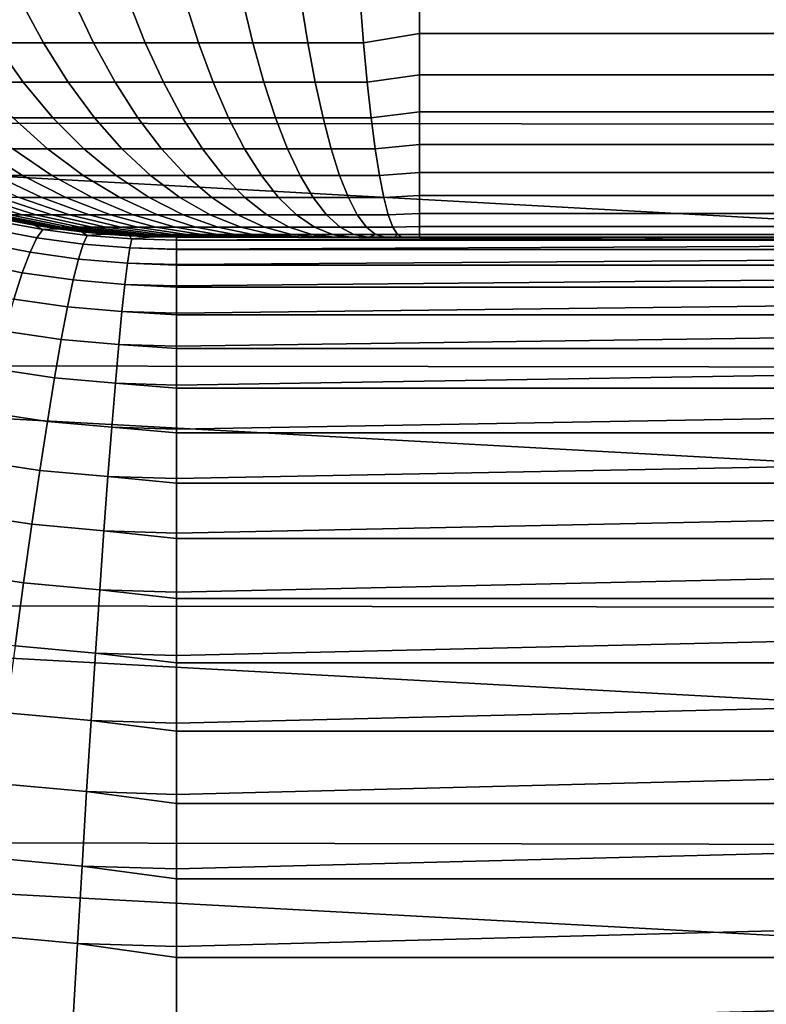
# Model space of a CAD drawing. Header units: metres. Extents: x -28 to 70, y -212 to 27.
# Tile 181 of 220: x 63.59 to 66.67, y -6.66 to -2.6. Entities that reach past the tile are written whole.
import ezdxf

# ---------------------------------------------------------------- set-up
doc = ezdxf.new("R2010")
doc.units = ezdxf.units.M
doc.layers.add('solid_10_261_012_XXX', color=7, linetype='CONTINUOUS')

msp = doc.modelspace()

# ---------------------------------------------------------------- linework, layer by layer
at = {"layer": 'solid_10_261_012_XXX'}
for points in [[(59.5, -2.023371, 94.102615), (68.738998, -2.533788, 94.161148), (68.738998, -3.036944, 94.231918), (59.5, -3.028562, 94.230637)], [(65.008797, -2.700212, 198.718628), (65.238998, -2.661421, 198.773071), (65.238998, -2.474874, 198.974869), (64.994522, -2.521826, 198.918289)], [(65.238998, -2.474874, 198.974869), (65.238998, -2.661421, 198.773071), (68.738998, -2.661421, 198.773071), (68.738998, -2.474874, 198.974869)], [(63.384777, -2.521826, 198.382065), (63.493076, -2.700212, 198.21373), (63.691322, -2.700212, 198.331482), (63.595318, -2.521826, 198.507111)], [(63.595318, -2.521826, 198.507111), (63.691322, -2.700212, 198.331482), (63.897472, -2.700212, 198.434769), (63.814255, -2.521826, 198.616806)], [(63.814255, -2.521826, 198.616806), (63.897472, -2.700212, 198.434769), (64.110466, -2.700212, 198.523071), (64.040466, -2.521826, 198.710602)], [(64.040466, -2.521826, 198.710602), (64.110466, -2.700212, 198.523071), (64.329231, -2.700212, 198.595947), (64.272797, -2.521826, 198.787994)], [(64.272797, -2.521826, 198.787994), (64.329231, -2.700212, 198.595947), (64.552635, -2.700212, 198.653), (64.510056, -2.521826, 198.848587)], [(64.510056, -2.521826, 198.848587), (64.552635, -2.700212, 198.653), (64.779541, -2.700212, 198.69397), (64.751045, -2.521826, 198.89209)], [(64.751045, -2.521826, 198.89209), (64.779541, -2.700212, 198.69397), (65.008797, -2.700212, 198.718628), (64.994522, -2.521826, 198.918289)], [(65.02401, -2.862753, 198.505936), (65.238998, -2.831559, 198.557251), (65.238998, -2.661421, 198.773071), (65.008797, -2.700212, 198.718628)], [(65.238998, -2.661421, 198.773071), (65.238998, -2.831559, 198.557251), (68.738998, -2.831559, 198.557251), (68.738998, -2.661421, 198.773071)], [(63.303745, -2.700212, 198.082123), (63.431629, -2.862753, 197.911484), (63.608448, -2.862753, 198.034393), (63.493076, -2.700212, 198.21373)], [(63.493076, -2.700212, 198.21373), (63.608448, -2.862753, 198.034393), (63.793594, -2.862753, 198.144363), (63.691322, -2.700212, 198.331482)], [(63.691322, -2.700212, 198.331482), (63.793594, -2.862753, 198.144363), (63.986122, -2.862753, 198.240829), (63.897472, -2.700212, 198.434769)], [(63.897472, -2.700212, 198.434769), (63.986122, -2.862753, 198.240829), (64.185043, -2.862753, 198.323303), (64.110466, -2.700212, 198.523071)], [(64.110466, -2.700212, 198.523071), (64.185043, -2.862753, 198.323303), (64.389351, -2.862753, 198.391357), (64.329231, -2.700212, 198.595947)], [(64.329231, -2.700212, 198.595947), (64.389351, -2.862753, 198.391357), (64.597992, -2.862753, 198.444656), (64.552635, -2.700212, 198.653)], [(64.552635, -2.700212, 198.653), (64.597992, -2.862753, 198.444656), (64.809906, -2.862753, 198.48291), (64.779541, -2.700212, 198.69397)], [(64.779541, -2.700212, 198.69397), (64.809906, -2.862753, 198.48291), (65.02401, -2.862753, 198.505936), (65.008797, -2.700212, 198.718628)], [(65.04007, -3.008494, 198.281464), (65.238998, -2.984241, 198.328751), (65.238998, -2.831559, 198.557251), (65.02401, -2.862753, 198.505936)], [(65.238998, -2.831559, 198.557251), (65.238998, -2.984241, 198.328751), (68.738998, -2.984241, 198.328751), (68.738998, -2.831559, 198.557251)], [(63.431629, -2.862753, 197.911484), (63.566601, -3.008494, 197.7314), (63.730217, -3.008494, 197.845139), (63.608448, -2.862753, 198.034393)], [(63.608448, -2.862753, 198.034393), (63.730217, -3.008494, 197.845139), (63.901535, -3.008494, 197.946899), (63.793594, -2.862753, 198.144363)], [(63.793594, -2.862753, 198.144363), (63.901535, -3.008494, 197.946899), (64.079681, -3.008494, 198.036148), (63.986122, -2.862753, 198.240829)], [(63.986122, -2.862753, 198.240829), (64.079681, -3.008494, 198.036148), (64.263748, -3.008494, 198.112473), (64.185043, -2.862753, 198.323303)], [(64.185043, -2.862753, 198.323303), (64.263748, -3.008494, 198.112473), (64.452797, -3.008494, 198.175446), (64.389351, -2.862753, 198.391357)], [(64.389351, -2.862753, 198.391357), (64.452797, -3.008494, 198.175446), (64.645859, -3.008494, 198.224747), (64.597992, -2.862753, 198.444656)], [(64.597992, -2.862753, 198.444656), (64.645859, -3.008494, 198.224747), (64.841949, -3.008494, 198.260147), (64.809906, -2.862753, 198.48291)], [(64.809906, -2.862753, 198.48291), (64.841949, -3.008494, 198.260147), (65.04007, -3.008494, 198.281464), (65.02401, -2.862753, 198.505936)], [(65.05687, -3.13658, 198.046509), (65.238998, -3.118523, 198.088974), (65.238998, -2.984241, 198.328751), (65.04007, -3.008494, 198.281464)], [(65.238998, -2.984241, 198.328751), (65.238998, -3.118523, 198.088974), (68.738998, -3.118523, 198.088974), (68.738998, -2.984241, 198.328751)], [(59.5, -3.028562, 94.230637), (68.738998, -3.538141, 94.315453), (68.738998, -4.037054, 94.411682), (59.5, -4.025978, 94.409401)], [(59.5, -3.028562, 94.230637), (68.738998, -3.036944, 94.231918), (68.738998, -3.538141, 94.315453)], [(63.411526, -3.008494, 197.606277), (63.565887, -3.13658, 197.428375), (63.707867, -3.13658, 197.542923), (63.566601, -3.008494, 197.7314)], [(63.566601, -3.008494, 197.7314), (63.707867, -3.13658, 197.542923), (63.857658, -3.13658, 197.647049), (63.730217, -3.008494, 197.845139)], [(63.730217, -3.008494, 197.845139), (63.857658, -3.13658, 197.647049), (64.014511, -3.13658, 197.740204), (63.901535, -3.008494, 197.946899)], [(63.901535, -3.008494, 197.946899), (64.014511, -3.13658, 197.740204), (64.177605, -3.13658, 197.82193), (64.079681, -3.008494, 198.036148)], [(64.079681, -3.008494, 198.036148), (64.177605, -3.13658, 197.82193), (64.34613, -3.13658, 197.8918), (64.263748, -3.008494, 198.112473)], [(64.263748, -3.008494, 198.112473), (64.34613, -3.13658, 197.8918), (64.519203, -3.13658, 197.949448), (64.452797, -3.008494, 198.175446)], [(64.452797, -3.008494, 198.175446), (64.519203, -3.13658, 197.949448), (64.695961, -3.13658, 197.994598), (64.645859, -3.008494, 198.224747)], [(64.645859, -3.008494, 198.224747), (64.695961, -3.13658, 197.994598), (64.875488, -3.13658, 198.027008), (64.841949, -3.008494, 198.260147)], [(64.841949, -3.008494, 198.260147), (64.875488, -3.13658, 198.027008), (65.05687, -3.13658, 198.046509), (65.04007, -3.008494, 198.281464)], [(65.074326, -3.246258, 197.802475), (65.238998, -3.233578, 197.839386), (65.238998, -3.118523, 198.088974), (65.05687, -3.13658, 198.046509)], [(65.238998, -3.118523, 198.088974), (65.238998, -3.233578, 197.839386), (68.738998, -3.233578, 197.839386), (68.738998, -3.118523, 198.088974)], [(63.308243, -3.13658, 197.170349), (63.493271, -3.246258, 197.010284), (63.605579, -3.246258, 197.131088), (63.432453, -3.13658, 197.30397)], [(63.432453, -3.13658, 197.30397), (63.605579, -3.246258, 197.131088), (63.726227, -3.246258, 197.243576), (63.565887, -3.13658, 197.428375)], [(63.565887, -3.13658, 197.428375), (63.726227, -3.246258, 197.243576), (63.854595, -3.246258, 197.347153), (63.707867, -3.13658, 197.542923)], [(63.707867, -3.13658, 197.542923), (63.854595, -3.246258, 197.347153), (63.990036, -3.246258, 197.441284), (63.857658, -3.13658, 197.647049)], [(63.857658, -3.13658, 197.647049), (63.990036, -3.246258, 197.441284), (64.131851, -3.246258, 197.525528), (64.014511, -3.13658, 197.740204)], [(64.014511, -3.13658, 197.740204), (64.131851, -3.246258, 197.525528), (64.27932, -3.246258, 197.599411), (64.177605, -3.13658, 197.82193)], [(64.177605, -3.13658, 197.82193), (64.27932, -3.246258, 197.599411), (64.431694, -3.246258, 197.662582), (64.34613, -3.13658, 197.8918)], [(64.34613, -3.13658, 197.8918), (64.431694, -3.246258, 197.662582), (64.588188, -3.246258, 197.714722), (64.519203, -3.13658, 197.949448)], [(64.519203, -3.13658, 197.949448), (64.588188, -3.246258, 197.714722), (64.748001, -3.246258, 197.755539), (64.695961, -3.13658, 197.994598)], [(64.695961, -3.13658, 197.994598), (64.748001, -3.246258, 197.755539), (64.910324, -3.246258, 197.784836), (64.875488, -3.13658, 198.027008)], [(64.875488, -3.13658, 198.027008), (64.910324, -3.246258, 197.784836), (65.074326, -3.246258, 197.802475), (65.05687, -3.13658, 198.046509)], [(65.092323, -3.336887, 197.550781), (65.238998, -3.328698, 197.581558), (65.238998, -3.233578, 197.839386), (65.074326, -3.246258, 197.802475)], [(65.238998, -3.233578, 197.839386), (65.238998, -3.328698, 197.581558), (68.738998, -3.328698, 197.581558), (68.738998, -3.233578, 197.839386)], [(63.389877, -3.246258, 196.88176), (63.592014, -3.336887, 196.730713), (63.684105, -3.336887, 196.845184), (63.493271, -3.246258, 197.010284)], [(63.493271, -3.246258, 197.010284), (63.684105, -3.336887, 196.845184), (63.784134, -3.336887, 196.952789), (63.605579, -3.246258, 197.131088)], [(63.605579, -3.246258, 197.131088), (63.784134, -3.336887, 196.952789), (63.891594, -3.336887, 197.052979), (63.726227, -3.246258, 197.243576)], [(63.726227, -3.246258, 197.243576), (63.891594, -3.336887, 197.052979), (64.005936, -3.336887, 197.145233), (63.854595, -3.246258, 197.347153)], [(63.854595, -3.246258, 197.347153), (64.005936, -3.336887, 197.145233), (64.126564, -3.336887, 197.22908), (63.990036, -3.246258, 197.441284)], [(63.990036, -3.246258, 197.441284), (64.126564, -3.336887, 197.22908), (64.252884, -3.336887, 197.304108), (64.131851, -3.246258, 197.525528)], [(64.131851, -3.246258, 197.525528), (64.252884, -3.336887, 197.304108), (64.384232, -3.336887, 197.369919), (64.27932, -3.246258, 197.599411)], [(64.27932, -3.246258, 197.599411), (64.384232, -3.336887, 197.369919), (64.519943, -3.336887, 197.426178), (64.431694, -3.246258, 197.662582)], [(64.431694, -3.246258, 197.662582), (64.519943, -3.336887, 197.426178), (64.659332, -3.336887, 197.47261), (64.588188, -3.246258, 197.714722)], [(64.588188, -3.246258, 197.714722), (64.659332, -3.336887, 197.47261), (64.801674, -3.336887, 197.508972), (64.748001, -3.246258, 197.755539)], [(64.748001, -3.246258, 197.755539), (64.801674, -3.336887, 197.508972), (64.946251, -3.336887, 197.53508), (64.910324, -3.246258, 197.784836)], [(64.910324, -3.246258, 197.784836), (64.946251, -3.336887, 197.53508), (65.092323, -3.336887, 197.550781), (65.074326, -3.246258, 197.802475)], [(63.31179, -3.336887, 196.216309), (63.554127, -3.407934, 196.126236), (63.603149, -3.407934, 196.244949), (63.367863, -3.336887, 196.352097)], [(63.367863, -3.336887, 196.352097), (63.603149, -3.407934, 196.244949), (63.660522, -3.407934, 196.359863), (63.433487, -3.336887, 196.483536)], [(63.433487, -3.336887, 196.483536), (63.660522, -3.407934, 196.359863), (63.725956, -3.407934, 196.470398), (63.508331, -3.336887, 196.60997)], [(63.508331, -3.336887, 196.60997), (63.725956, -3.407934, 196.470398), (63.799114, -3.407934, 196.575958), (63.592014, -3.336887, 196.730713)], [(63.592014, -3.336887, 196.730713), (63.799114, -3.407934, 196.575958), (63.879627, -3.407934, 196.676041), (63.684105, -3.336887, 196.845184)], [(63.684105, -3.336887, 196.845184), (63.879627, -3.407934, 196.676041), (63.967079, -3.407934, 196.770111), (63.784134, -3.336887, 196.952789)], [(63.784134, -3.336887, 196.952789), (63.967079, -3.407934, 196.770111), (64.06102, -3.407934, 196.857697), (63.891594, -3.336887, 197.052979)], [(63.891594, -3.336887, 197.052979), (64.06102, -3.407934, 196.857697), (64.160988, -3.407934, 196.938354), (64.005936, -3.336887, 197.145233)], [(64.005936, -3.336887, 197.145233), (64.160988, -3.407934, 196.938354), (64.266449, -3.407934, 197.011658), (64.126564, -3.336887, 197.22908)], [(64.126564, -3.336887, 197.22908), (64.266449, -3.407934, 197.011658), (64.376877, -3.407934, 197.077255), (64.252884, -3.336887, 197.304108)], [(64.252884, -3.336887, 197.304108), (64.376877, -3.407934, 197.077255), (64.491714, -3.407934, 197.134781), (64.384232, -3.336887, 197.369919)], [(64.384232, -3.336887, 197.369919), (64.491714, -3.407934, 197.134781), (64.610359, -3.407934, 197.183975), (64.519943, -3.336887, 197.426178)], [(64.519943, -3.336887, 197.426178), (64.610359, -3.407934, 197.183975), (64.732224, -3.407934, 197.224564), (64.659332, -3.336887, 197.47261)], [(64.659332, -3.336887, 197.47261), (64.732224, -3.407934, 197.224564), (64.856667, -3.407934, 197.256348), (64.801674, -3.336887, 197.508972)], [(64.801674, -3.336887, 197.508972), (64.856667, -3.407934, 197.256348), (64.983063, -3.407934, 197.279175), (64.946251, -3.336887, 197.53508)], [(64.946251, -3.336887, 197.53508), (64.983063, -3.407934, 197.279175), (65.110771, -3.407934, 197.292908), (65.092323, -3.336887, 197.550781)], [(65.110771, -3.407934, 197.292908), (65.238998, -3.403295, 197.317062), (65.238998, -3.328698, 197.581558), (65.092323, -3.336887, 197.550781)], [(65.238998, -3.328698, 197.581558), (65.238998, -3.403295, 197.317062), (68.738998, -3.403295, 197.317062), (68.738998, -3.328698, 197.581558)], [(63.42194, -3.403295, 195.5), (63.691479, -3.456909, 195.5), (63.708481, -3.458982, 195.607269), (63.445911, -3.407934, 195.625671)], [(63.553638, -3.432241, 137.569489), (63.652588, -3.450524, 137.553741), (63.691479, -3.456909, 195.5), (63.42194, -3.403295, 195.5)], [(65.129547, -3.458982, 197.030365), (65.238998, -3.456909, 197.047516), (65.238998, -3.403295, 197.317062), (65.110771, -3.407934, 197.292908)], [(65.238998, -3.403295, 197.317062), (65.238998, -3.456909, 197.047516), (68.738998, -3.456909, 197.047516), (68.738998, -3.403295, 197.317062)], [(63.445911, -3.407934, 195.625671), (63.708481, -3.458982, 195.607269), (63.720051, -3.458982, 195.716293), (63.459465, -3.407934, 195.753403)], [(63.459465, -3.407934, 195.753403), (63.720051, -3.458982, 195.716293), (63.739372, -3.458982, 195.824203), (63.482101, -3.407934, 195.879822)], [(63.688969, -3.468949, 137.196762), (63.508301, -3.43547, 137.224106), (63.476059, -3.467331, 136.869705), (63.664333, -3.503311, 136.841995)], [(63.482101, -3.407934, 195.879822), (63.739372, -3.458982, 195.824203), (63.766354, -3.458982, 195.930466), (63.51371, -3.407934, 196.004318)], [(63.508301, -3.43547, 137.224106), (63.688969, -3.468949, 137.196762), (63.652588, -3.450524, 137.553741), (63.553638, -3.432241, 137.569489)], [(63.51371, -3.407934, 196.004318), (63.766354, -3.458982, 195.930466), (63.800854, -3.458982, 196.034531), (63.554127, -3.407934, 196.126236)], [(63.554127, -3.407934, 196.126236), (63.800854, -3.458982, 196.034531), (63.842693, -3.458982, 196.135864), (63.603149, -3.407934, 196.244949)], [(63.603149, -3.407934, 196.244949), (63.842693, -3.458982, 196.135864), (63.891666, -3.458982, 196.233948), (63.660522, -3.407934, 196.359863)], [(63.660522, -3.407934, 196.359863), (63.891666, -3.458982, 196.233948), (63.947517, -3.458982, 196.328293), (63.725956, -3.407934, 196.470398)], [(63.725956, -3.407934, 196.470398), (63.947517, -3.458982, 196.328293), (64.009964, -3.458982, 196.418396), (63.799114, -3.407934, 196.575958)], [(63.799114, -3.407934, 196.575958), (64.009964, -3.458982, 196.418396), (64.078682, -3.458982, 196.50383), (63.879627, -3.407934, 196.676041)], [(63.879627, -3.407934, 196.676041), (64.078682, -3.458982, 196.50383), (64.153328, -3.458982, 196.584122), (63.967079, -3.407934, 196.770111)], [(63.967079, -3.407934, 196.770111), (64.153328, -3.458982, 196.584122), (64.233521, -3.458982, 196.658875), (64.06102, -3.407934, 196.857697)], [(64.06102, -3.407934, 196.857697), (64.233521, -3.458982, 196.658875), (64.31884, -3.458982, 196.727722), (64.160988, -3.407934, 196.938354)], [(64.160988, -3.407934, 196.938354), (64.31884, -3.458982, 196.727722), (64.408867, -3.458982, 196.790298), (64.266449, -3.407934, 197.011658)], [(64.266449, -3.407934, 197.011658), (64.408867, -3.458982, 196.790298), (64.503128, -3.458982, 196.846283), (64.376877, -3.407934, 197.077255)], [(64.376877, -3.407934, 197.077255), (64.503128, -3.458982, 196.846283), (64.601143, -3.458982, 196.895401), (64.491714, -3.407934, 197.134781)], [(64.491714, -3.407934, 197.134781), (64.601143, -3.458982, 196.895401), (64.702415, -3.458982, 196.937378), (64.610359, -3.407934, 197.183975)], [(64.610359, -3.407934, 197.183975), (64.702415, -3.458982, 196.937378), (64.806427, -3.458982, 196.972031), (64.732224, -3.407934, 197.224564)], [(64.732224, -3.407934, 197.224564), (64.806427, -3.458982, 196.972031), (64.912651, -3.458982, 196.999161), (64.856667, -3.407934, 197.256348)], [(64.856667, -3.407934, 197.256348), (64.912651, -3.458982, 196.999161), (65.020538, -3.458982, 197.018646), (64.983063, -3.407934, 197.279175)], [(64.983063, -3.407934, 197.279175), (65.020538, -3.458982, 197.018646), (65.129547, -3.458982, 197.030365), (65.110771, -3.407934, 197.292908)], [(63.664333, -3.503311, 136.841995), (63.476059, -3.467331, 136.869705), (63.438984, -3.524001, 136.518906), (63.636063, -3.562687, 136.490814)], [(63.652588, -3.450524, 137.553741), (63.751064, -3.465822, 137.540497), (63.691479, -3.456909, 195.5)], [(63.688969, -3.468949, 137.196762), (63.751064, -3.465822, 137.540497), (63.652588, -3.450524, 137.553741)], [(63.871368, -3.492952, 137.177048), (63.688969, -3.468949, 137.196762), (63.664333, -3.503311, 136.841995), (63.854725, -3.529149, 136.821991)], [(63.688969, -3.468949, 137.196762), (63.871368, -3.492952, 137.177048), (63.849186, -3.478224, 137.529724), (63.751064, -3.465822, 137.540497)], [(63.691479, -3.456909, 195.5), (63.964394, -3.489211, 195.5), (63.974182, -3.48973, 195.588654), (63.708481, -3.458982, 195.607269)], [(63.849186, -3.478224, 137.529724), (63.946972, -3.487796, 137.521378), (63.964394, -3.489211, 195.5), (63.691479, -3.456909, 195.5)], [(63.751064, -3.465822, 137.540497), (63.849186, -3.478224, 137.529724), (63.691479, -3.456909, 195.5)], [(63.708481, -3.458982, 195.607269), (63.974182, -3.48973, 195.588654), (63.983738, -3.48973, 195.678741), (63.720051, -3.458982, 195.716293)], [(63.720051, -3.458982, 195.716293), (63.983738, -3.48973, 195.678741), (63.99971, -3.48973, 195.767929), (63.739372, -3.458982, 195.824203)], [(63.739372, -3.458982, 195.824203), (63.99971, -3.48973, 195.767929), (64.022003, -3.48973, 195.855743), (63.766354, -3.458982, 195.930466)], [(63.766354, -3.458982, 195.930466), (64.022003, -3.48973, 195.855743), (64.050514, -3.48973, 195.941742), (63.800854, -3.458982, 196.034531)], [(63.800854, -3.458982, 196.034531), (64.050514, -3.48973, 195.941742), (64.085091, -3.48973, 196.025482), (63.842693, -3.458982, 196.135864)], [(63.842693, -3.458982, 196.135864), (64.085091, -3.48973, 196.025482), (64.125565, -3.48973, 196.106537), (63.891666, -3.458982, 196.233948)], [(63.871368, -3.492952, 137.177048), (63.946972, -3.487796, 137.521378), (63.849186, -3.478224, 137.529724)], [(63.891666, -3.458982, 196.233948), (64.125565, -3.48973, 196.106537), (64.171722, -3.48973, 196.184494), (63.947517, -3.458982, 196.328293)], [(63.947517, -3.458982, 196.328293), (64.171722, -3.48973, 196.184494), (64.223328, -3.48973, 196.258972), (64.009964, -3.458982, 196.418396)], [(64.009964, -3.458982, 196.418396), (64.223328, -3.48973, 196.258972), (64.280113, -3.48973, 196.329559), (64.078682, -3.458982, 196.50383)], [(64.078682, -3.458982, 196.50383), (64.280113, -3.48973, 196.329559), (64.341805, -3.48973, 196.39592), (64.153328, -3.458982, 196.584122)], [(64.153328, -3.458982, 196.584122), (64.341805, -3.48973, 196.39592), (64.408073, -3.48973, 196.457703), (64.233521, -3.458982, 196.658875)], [(64.233521, -3.458982, 196.658875), (64.408073, -3.48973, 196.457703), (64.478584, -3.48973, 196.514587), (64.31884, -3.458982, 196.727722)], [(64.31884, -3.458982, 196.727722), (64.478584, -3.48973, 196.514587), (64.552979, -3.48973, 196.566299), (64.408867, -3.458982, 196.790298)], [(64.408867, -3.458982, 196.790298), (64.552979, -3.48973, 196.566299), (64.630875, -3.48973, 196.612564), (64.503128, -3.458982, 196.846283)], [(64.503128, -3.458982, 196.846283), (64.630875, -3.48973, 196.612564), (64.711876, -3.48973, 196.653152), (64.601143, -3.458982, 196.895401)], [(64.601143, -3.458982, 196.895401), (64.711876, -3.48973, 196.653152), (64.79557, -3.48973, 196.687851), (64.702415, -3.458982, 196.937378)], [(64.702415, -3.458982, 196.937378), (64.79557, -3.48973, 196.687851), (64.881523, -3.48973, 196.716492), (64.806427, -3.458982, 196.972031)], [(64.806427, -3.458982, 196.972031), (64.881523, -3.48973, 196.716492), (64.969307, -3.48973, 196.738907), (64.912651, -3.458982, 196.999161)], [(64.912651, -3.458982, 196.999161), (64.969307, -3.48973, 196.738907), (65.058464, -3.48973, 196.755005), (65.020538, -3.458982, 197.018646)], [(65.020538, -3.458982, 197.018646), (65.058464, -3.48973, 196.755005), (65.148544, -3.48973, 196.764694), (65.129547, -3.458982, 197.030365)], [(65.148544, -3.48973, 196.764694), (65.238998, -3.489211, 196.774612), (65.238998, -3.456909, 197.047516), (65.129547, -3.458982, 197.030365)], [(65.238998, -3.456909, 197.047516), (65.238998, -3.489211, 196.774612), (68.738998, -3.489211, 196.774612), (68.738998, -3.456909, 197.047516)], [(63.636063, -3.562687, 136.490814), (63.438984, -3.524001, 136.518906), (63.397263, -3.605192, 136.173477), (63.604305, -3.646773, 136.14502)], [(63.854725, -3.529149, 136.821991), (63.664333, -3.503311, 136.841995), (63.636063, -3.562687, 136.490814), (63.835655, -3.590505, 136.470551)], [(64.054924, -3.507389, 137.165146), (63.871368, -3.492952, 137.177048), (63.854725, -3.529149, 136.821991), (64.046539, -3.544706, 136.809937)], [(63.871368, -3.492952, 137.177048), (64.054924, -3.507389, 137.165146), (64.044479, -3.49459, 137.515442), (63.946972, -3.487796, 137.521378)], [(63.946972, -3.487796, 137.521378), (64.044479, -3.49459, 137.515442), (63.964394, -3.489211, 195.5)], [(63.964394, -3.489211, 195.5), (64.238991, -3.5, 166.505325), (64.238998, -3.5, 195.5)], [(64.044479, -3.49459, 137.515442), (64.141891, -3.498652, 137.511856), (64.238991, -3.5, 166.505325), (63.964394, -3.489211, 195.5)], [(63.964394, -3.489211, 195.5), (64.238998, -3.5, 195.5), (64.24144, -3.5, 195.569794), (63.974182, -3.48973, 195.588654)], [(63.974182, -3.48973, 195.588654), (64.24144, -3.5, 195.569794), (64.244347, -3.5, 195.603256), (63.983738, -3.48973, 195.678741)], [(63.983738, -3.48973, 195.678741), (64.244347, -3.5, 195.603256), (64.24897, -3.5, 195.640884)], [(63.983738, -3.48973, 195.678741), (64.24897, -3.5, 195.640884), (64.260521, -3.5, 195.706345), (63.99971, -3.48973, 195.767929)], [(63.99971, -3.48973, 195.767929), (64.260521, -3.5, 195.706345), (64.261581, -3.5, 195.711304)], [(63.99971, -3.48973, 195.767929), (64.261581, -3.5, 195.711304), (64.27916, -3.5, 195.780533), (64.022003, -3.48973, 195.855743)], [(64.022003, -3.48973, 195.855743), (64.27916, -3.5, 195.780533), (64.287521, -3.5, 195.807724), (64.050514, -3.48973, 195.941742)], [(64.054924, -3.507389, 137.165146), (64.141891, -3.498652, 137.511856), (64.044479, -3.49459, 137.515442)], [(64.046539, -3.544706, 136.809937), (64.238998, -3.54992, 136.805862), (64.238998, -3.512952, 137.150986), (64.054924, -3.507389, 137.165146)], [(64.050514, -3.48973, 195.941742), (64.287521, -3.5, 195.807724), (64.301651, -3.5, 195.848389)], [(64.050514, -3.48973, 195.941742), (64.301651, -3.5, 195.848389), (64.325081, -3.5, 195.905899), (64.085091, -3.48973, 196.025482)], [(64.054924, -3.507389, 137.165146), (64.238998, -3.512229, 137.161148), (64.239159, -3.5, 137.510635), (64.141891, -3.498652, 137.511856)], [(64.054924, -3.507389, 137.165146), (64.238998, -3.512952, 137.150986), (64.238998, -3.512229, 137.161148)], [(64.085091, -3.48973, 196.025482), (64.325081, -3.5, 195.905899), (64.328926, -3.5, 195.914444)], [(64.085091, -3.48973, 196.025482), (64.328926, -3.5, 195.914444), (64.360847, -3.5, 195.978394), (64.125565, -3.48973, 196.106537)], [(64.125565, -3.48973, 196.106537), (64.360847, -3.5, 195.978394), (64.372665, -3.5, 195.999466), (64.171722, -3.48973, 196.184494)], [(64.141891, -3.498652, 137.511856), (64.239159, -3.5, 137.510635), (64.238991, -3.5, 166.505325)], [(64.171722, -3.48973, 196.184494), (64.372665, -3.5, 195.999466), (64.397247, -3.5, 196.039856)], [(64.171722, -3.48973, 196.184494), (64.397247, -3.5, 196.039856), (64.429733, -3.5, 196.087448), (64.223328, -3.48973, 196.258972)], [(64.223328, -3.48973, 196.258972), (64.429733, -3.5, 196.087448), (64.437943, -3.5, 196.098587)], [(64.223328, -3.48973, 196.258972), (64.437943, -3.5, 196.098587), (64.482727, -3.5, 196.154266), (64.280113, -3.48973, 196.329559)], [(64.238991, -3.5, 166.505325), (64.239159, -3.5, 137.510635), (66.489075, -3.5, 137.510635), (68.738998, -3.5, 196.5)], [(64.238998, -3.5, 195.5), (64.238991, -3.5, 166.505325), (68.738998, -3.5, 196.5)], [(64.24144, -3.5, 195.569794), (64.238998, -3.5, 195.5), (68.738998, -3.5, 196.5)], [(68.738998, -3.503239, 137.330688), (68.738998, -3.5, 137.510635), (66.489075, -3.5, 137.510635), (64.238998, -3.512229, 137.161148)], [(64.238998, -3.512229, 137.161148), (66.489075, -3.5, 137.510635), (64.239159, -3.5, 137.510635)], [(64.238998, -3.512229, 137.161148), (64.238998, -3.512952, 137.150986), (68.738998, -3.512952, 137.150986), (68.738998, -3.503239, 137.330688)], [(64.238998, -3.512952, 137.150986), (64.238998, -3.54992, 136.805862), (68.738998, -3.529126, 136.971741), (68.738998, -3.512952, 137.150986)], [(64.244347, -3.5, 195.603256), (64.24144, -3.5, 195.569794), (68.738998, -3.5, 196.5)], [(64.24897, -3.5, 195.640884), (64.244347, -3.5, 195.603256), (68.738998, -3.5, 196.5)], [(64.260521, -3.5, 195.706345), (64.24897, -3.5, 195.640884), (68.738998, -3.5, 196.5)], [(64.261581, -3.5, 195.711304), (64.260521, -3.5, 195.706345), (68.738998, -3.5, 196.5)], [(64.27916, -3.5, 195.780533), (64.261581, -3.5, 195.711304), (68.738998, -3.5, 196.5)], [(64.287521, -3.5, 195.807724), (64.27916, -3.5, 195.780533), (68.738998, -3.5, 196.5)], [(64.280113, -3.48973, 196.329559), (64.482727, -3.5, 196.154266), (64.495735, -3.5, 196.169006), (64.341805, -3.48973, 196.39592)], [(64.301651, -3.5, 195.848389), (64.287521, -3.5, 195.807724), (68.738998, -3.5, 196.5)], [(64.325081, -3.5, 195.905899), (64.301651, -3.5, 195.848389), (68.738998, -3.5, 196.5)], [(64.328926, -3.5, 195.914444), (64.325081, -3.5, 195.905899), (68.738998, -3.5, 196.5)], [(64.360847, -3.5, 195.978394), (64.328926, -3.5, 195.914444), (68.738998, -3.5, 196.5)], [(64.341805, -3.48973, 196.39592), (64.495735, -3.5, 196.169006), (64.531387, -3.5, 196.206604)], [(64.341805, -3.48973, 196.39592), (64.531387, -3.5, 196.206604), (64.57, -3.5, 196.243256), (64.408073, -3.48973, 196.457703)], [(64.372665, -3.5, 195.999466), (64.360847, -3.5, 195.978394), (68.738998, -3.5, 196.5)], [(64.397247, -3.5, 196.039856), (64.372665, -3.5, 195.999466), (68.738998, -3.5, 196.5)], [(64.429733, -3.5, 196.087448), (64.397247, -3.5, 196.039856), (68.738998, -3.5, 196.5)], [(64.408073, -3.48973, 196.457703), (64.57, -3.5, 196.243256), (64.583664, -3.5, 196.255341)], [(64.408073, -3.48973, 196.457703), (64.583664, -3.5, 196.255341), (64.639275, -3.5, 196.300201), (64.478584, -3.48973, 196.514587)], [(64.437943, -3.5, 196.098587), (64.429733, -3.5, 196.087448), (68.738998, -3.5, 196.5)], [(64.482727, -3.5, 196.154266), (64.437943, -3.5, 196.098587), (68.738998, -3.5, 196.5)], [(64.478584, -3.48973, 196.514587), (64.639275, -3.5, 196.300201), (64.65155, -3.5, 196.309265), (64.552979, -3.48973, 196.566299)], [(64.495735, -3.5, 196.169006), (64.482727, -3.5, 196.154266), (68.738998, -3.5, 196.5)], [(64.531387, -3.5, 196.206604), (64.495735, -3.5, 196.169006), (68.738998, -3.5, 196.5)], [(64.57, -3.5, 196.243256), (64.531387, -3.5, 196.206604), (68.738998, -3.5, 196.5)], [(64.552979, -3.48973, 196.566299), (64.65155, -3.5, 196.309265), (64.697937, -3.5, 196.340988)], [(64.552979, -3.48973, 196.566299), (64.697937, -3.5, 196.340988), (64.739532, -3.5, 196.366333), (64.630875, -3.48973, 196.612564)], [(64.583664, -3.5, 196.255341), (64.57, -3.5, 196.243256), (68.738998, -3.5, 196.5)], [(64.639275, -3.5, 196.300201), (64.583664, -3.5, 196.255341), (68.738998, -3.5, 196.5)], [(64.630875, -3.48973, 196.612564), (64.739532, -3.5, 196.366333), (64.759361, -3.5, 196.377472)], [(64.630875, -3.48973, 196.612564), (64.759361, -3.5, 196.377472), (64.82325, -3.5, 196.409485), (64.711876, -3.48973, 196.653152)], [(64.65155, -3.5, 196.309265), (64.639275, -3.5, 196.300201), (68.738998, -3.5, 196.5)], [(64.697937, -3.5, 196.340988), (64.65155, -3.5, 196.309265), (68.738998, -3.5, 196.5)], [(64.739532, -3.5, 196.366333), (64.697937, -3.5, 196.340988), (68.738998, -3.5, 196.5)], [(64.711876, -3.48973, 196.653152), (64.82325, -3.5, 196.409485), (64.833092, -3.5, 196.41391), (64.79557, -3.48973, 196.687851)], [(64.759361, -3.5, 196.377472), (64.739532, -3.5, 196.366333), (68.738998, -3.5, 196.5)], [(64.82325, -3.5, 196.409485), (64.759361, -3.5, 196.377472), (68.738998, -3.5, 196.5)], [(64.79557, -3.48973, 196.687851), (64.833092, -3.5, 196.41391), (64.889275, -3.5, 196.436844)], [(64.79557, -3.48973, 196.687851), (64.889275, -3.5, 196.436844), (64.931274, -3.5, 196.451477), (64.881523, -3.48973, 196.716492)], [(64.833092, -3.5, 196.41391), (64.82325, -3.5, 196.409485), (68.738998, -3.5, 196.5)], [(64.889275, -3.5, 196.436844), (64.833092, -3.5, 196.41391), (68.738998, -3.5, 196.5)], [(64.881523, -3.48973, 196.716492), (64.931274, -3.5, 196.451477), (64.957092, -3.5, 196.459442)], [(64.881523, -3.48973, 196.716492), (64.957092, -3.5, 196.459442), (65.026314, -3.5, 196.477127), (64.969307, -3.48973, 196.738907)], [(64.931274, -3.5, 196.451477), (64.889275, -3.5, 196.436844), (68.738998, -3.5, 196.5)], [(64.957092, -3.5, 196.459442), (64.931274, -3.5, 196.451477), (68.738998, -3.5, 196.5)], [(65.026314, -3.5, 196.477127), (64.957092, -3.5, 196.459442), (68.738998, -3.5, 196.5)], [(64.969307, -3.48973, 196.738907), (65.026314, -3.5, 196.477127), (65.032639, -3.5, 196.47847), (65.058464, -3.48973, 196.755005)], [(65.032639, -3.5, 196.47847), (65.026314, -3.5, 196.477127), (68.738998, -3.5, 196.5)], [(65.058464, -3.48973, 196.755005), (65.032639, -3.5, 196.47847), (65.096703, -3.5, 196.489822)], [(65.096703, -3.5, 196.489822), (65.032639, -3.5, 196.47847), (68.738998, -3.5, 196.5)], [(65.058464, -3.48973, 196.755005), (65.096703, -3.5, 196.489822), (65.135727, -3.5, 196.494644), (65.148544, -3.48973, 196.764694)], [(65.135727, -3.5, 196.494644), (65.096703, -3.5, 196.489822), (68.738998, -3.5, 196.5)], [(65.148544, -3.48973, 196.764694), (65.135727, -3.5, 196.494644), (65.167778, -3.5, 196.497467)], [(65.167778, -3.5, 196.497467), (65.135727, -3.5, 196.494644), (68.738998, -3.5, 196.5)], [(65.148544, -3.48973, 196.764694), (65.167778, -3.5, 196.497467), (65.238998, -3.5, 196.5), (65.238998, -3.489211, 196.774612)], [(65.238998, -3.5, 196.5), (65.167778, -3.5, 196.497467), (68.738998, -3.5, 196.5)], [(65.238998, -3.489211, 196.774612), (65.238998, -3.5, 196.5), (68.738998, -3.5, 196.5), (68.738998, -3.489211, 196.774612)], [(66.489075, -3.5, 137.510635), (68.738998, -3.5, 137.510635), (68.738998, -3.5, 196.5)], [(63.835655, -3.590505, 136.470551), (63.636063, -3.562687, 136.490814), (63.604305, -3.646773, 136.14502), (63.814259, -3.676707, 136.124481)], [(64.046539, -3.544706, 136.809937), (63.854725, -3.529149, 136.821991), (63.835655, -3.590505, 136.470551), (64.036934, -3.607269, 136.458313)], [(64.036934, -3.607269, 136.458313), (64.238998, -3.612885, 136.454178), (64.238998, -3.551739, 136.793198), (64.046539, -3.544706, 136.809937)], [(64.046539, -3.544706, 136.809937), (64.238998, -3.551739, 136.793198), (64.238998, -3.54992, 136.805862)], [(64.238998, -3.54992, 136.805862), (64.238998, -3.551739, 136.793198), (68.738998, -3.55174, 136.793198), (68.738998, -3.529126, 136.971741)], [(64.238998, -3.551739, 136.793198), (64.238998, -3.612885, 136.454178), (68.738998, -3.580765, 136.61557), (68.738998, -3.55174, 136.793198)], [(63.604305, -3.646773, 136.14502), (63.397263, -3.605192, 136.173477), (63.351112, -3.710489, 135.835205), (63.569225, -3.755141, 135.806381)], [(64.036934, -3.607269, 136.458313), (63.835655, -3.590505, 136.470551), (63.814259, -3.676707, 136.124481), (64.026169, -3.694759, 136.112076)], [(64.026169, -3.694759, 136.112076), (64.238998, -3.700803, 136.10788), (64.238998, -3.616162, 136.439133), (64.036934, -3.607269, 136.458313)], [(64.036934, -3.607269, 136.458313), (64.238998, -3.616162, 136.439133), (64.238998, -3.612885, 136.454178)], [(64.238998, -3.612885, 136.454178), (64.238998, -3.616162, 136.439133), (68.738998, -3.616164, 136.439117), (68.738998, -3.580765, 136.61557)], [(63.814259, -3.676707, 136.124481), (63.604305, -3.646773, 136.14502), (63.569225, -3.755141, 135.806381), (63.790646, -3.787314, 135.785568)], [(64.238998, -3.616162, 136.439133), (64.238998, -3.700803, 136.10788), (68.738998, -3.657891, 136.264053), (68.738998, -3.616164, 136.439117)], [(64.026169, -3.694759, 136.112076), (63.814259, -3.676707, 136.124481), (63.790646, -3.787314, 135.785568), (64.014297, -3.806729, 135.77301)], [(64.238998, -3.700803, 136.10788), (64.238998, -3.705886, 136.090607), (68.738998, -3.70589, 136.090591), (68.738998, -3.657891, 136.264053)], [(64.014297, -3.806729, 135.77301), (64.238998, -3.813226, 135.768753), (64.238998, -3.705886, 136.090607), (64.026169, -3.694759, 136.112076)], [(64.026169, -3.694759, 136.112076), (64.238998, -3.705886, 136.090607), (64.238998, -3.700803, 136.10788)], [(64.238998, -3.705886, 136.090607), (64.238998, -3.813226, 135.768753), (68.738998, -3.760101, 135.918976), (68.738998, -3.70589, 136.090591)], [(63.790646, -3.787314, 135.785568), (63.569225, -3.755141, 135.806381), (63.530994, -3.887236, 135.476624), (63.764931, -3.921761, 135.455551)], [(64.238998, -3.813226, 135.768753), (64.238998, -3.820447, 135.749451), (68.738998, -3.820453, 135.749435), (68.738998, -3.760101, 135.918976)], [(64.014297, -3.806729, 135.77301), (63.790646, -3.787314, 135.785568), (63.764931, -3.921761, 135.455551), (64.001373, -3.942606, 135.442841)], [(64.001373, -3.942606, 135.442841), (64.238998, -3.949579, 135.438522), (64.238998, -3.820447, 135.749451), (64.014297, -3.806729, 135.77301)], [(64.014297, -3.806729, 135.77301), (64.238998, -3.820447, 135.749451), (64.238998, -3.813226, 135.768753)], [(64.238998, -3.820447, 135.749451), (64.238998, -3.949579, 135.438522), (68.738998, -3.886868, 135.582169), (68.738998, -3.820453, 135.749435)], [(63.764931, -3.921761, 135.455551), (63.530994, -3.887236, 135.476624), (63.489815, -4.042384, 135.15744), (63.737255, -4.079363, 135.136108)], [(64.238998, -3.949579, 135.438522), (64.238998, -3.959252, 135.417404), (68.738998, -3.95926, 135.417389), (68.738998, -3.886868, 135.582169)], [(64.001373, -3.942606, 135.442841), (63.764931, -3.921761, 135.455551), (63.737255, -4.079363, 135.136108), (63.987469, -4.101698, 135.123245)], [(63.987469, -4.101698, 135.123245), (64.238998, -4.109166, 135.118866), (64.238998, -3.959252, 135.417404), (64.001373, -3.942606, 135.442841)], [(64.001373, -3.942606, 135.442841), (64.238998, -3.959252, 135.417404), (64.238998, -3.949579, 135.438522)], [(64.238998, -3.959252, 135.417404), (64.238998, -4.109166, 135.118866), (68.738998, -4.037534, 135.255325), (68.738998, -3.95926, 135.417389)], [(59.5, -4.025978, 94.409401), (68.738998, -4.533361, 94.520561), (68.738998, -5.026743, 94.642006), (59.5, -5.01306, 94.638458)], [(59.5, -4.025978, 94.409401), (68.738998, -4.037054, 94.411682), (68.738998, -4.533361, 94.520561)], [(63.737255, -4.079363, 135.136108), (63.489815, -4.042384, 135.15744), (63.445892, -4.219793, 134.850433), (63.707752, -4.259315, 134.828873)], [(64.238998, -4.109166, 135.118866), (64.238998, -4.121581, 135.096207), (68.738998, -4.121591, 135.096191), (68.738998, -4.037534, 135.255325)], [(63.987469, -4.101698, 135.123245), (63.737255, -4.079363, 135.136108), (63.707752, -4.259315, 134.828873), (63.972652, -4.283192, 134.815857)], [(63.972652, -4.283192, 134.815857), (64.238998, -4.291173, 134.811417), (64.238998, -4.121581, 135.096207), (63.987469, -4.101698, 135.123245)], [(63.987469, -4.101698, 135.123245), (64.238998, -4.121581, 135.096207), (64.238998, -4.109166, 135.118866)], [(64.238998, -4.121581, 135.096207), (64.238998, -4.291173, 134.811417), (68.738998, -4.21132, 134.940186), (68.738998, -4.121591, 135.096191)], [(64.238998, -4.291173, 134.811417), (64.238998, -4.306594, 134.787521), (68.738998, -4.306605, 134.787506), (68.738998, -4.21132, 134.940186)], [(63.707752, -4.259315, 134.828873), (63.445892, -4.219793, 134.850433), (63.399452, -4.418558, 134.557205), (63.676575, -4.460697, 134.535416)], [(63.972652, -4.283192, 134.815857), (63.707752, -4.259315, 134.828873), (63.676575, -4.460697, 134.535416), (63.957001, -4.486161, 134.522247)], [(63.957001, -4.486161, 134.522247), (64.238998, -4.49467, 134.517761), (64.238998, -4.306594, 134.787521), (63.972652, -4.283192, 134.815857)], [(63.972652, -4.283192, 134.815857), (64.238998, -4.306594, 134.787521), (64.238998, -4.291173, 134.811417)], [(64.238998, -4.306594, 134.787521), (64.238998, -4.49467, 134.517761), (68.738998, -4.407324, 134.638351), (68.738998, -4.306605, 134.787506)], [(63.676575, -4.460697, 134.535416), (63.399452, -4.418558, 134.557205), (63.350731, -4.637663, 134.279221), (63.643879, -4.682481, 134.257217)], [(64.238998, -4.49467, 134.517761), (64.238998, -4.513332, 134.492935), (68.738998, -4.513344, 134.49292), (68.738998, -4.407324, 134.638351)], [(63.957001, -4.486161, 134.522247), (63.676575, -4.460697, 134.535416), (63.643879, -4.682481, 134.257217), (63.94059, -4.709569, 134.243912)], [(63.94059, -4.709569, 134.243912), (64.238998, -4.718619, 134.23938), (64.238998, -4.513332, 134.492935), (63.957001, -4.486161, 134.522247)], [(63.957001, -4.486161, 134.522247), (64.238998, -4.513332, 134.492935), (64.238998, -4.49467, 134.517761)], [(64.238998, -4.513332, 134.492935), (64.238998, -4.718619, 134.23938), (68.738998, -4.62453, 134.35141), (68.738998, -4.513344, 134.49292)], [(63.643879, -4.682481, 134.257217), (63.350731, -4.637663, 134.279221), (63.299984, -4.875989, 134.017929), (63.60984, -4.923535, 133.995712)], [(64.238998, -4.718619, 134.23938), (64.238998, -4.740726, 134.213989), (68.738998, -4.740737, 134.213974), (68.738998, -4.62453, 134.35141)], [(63.94059, -4.709569, 134.243912), (63.643879, -4.682481, 134.257217), (63.60984, -4.923535, 133.995712), (63.923512, -4.952276, 133.982285)], [(63.923512, -4.952276, 133.982285), (64.238998, -4.961876, 133.977692), (64.238998, -4.740726, 134.213989), (63.94059, -4.709569, 134.243912)], [(63.94059, -4.709569, 134.243912), (64.238998, -4.740726, 134.213989), (64.238998, -4.718619, 134.23938)], [(64.238998, -4.740726, 134.213989), (64.238998, -4.961876, 133.977692), (68.738998, -4.861815, 134.080826), (68.738998, -4.740737, 134.213974)], [(64.238998, -4.961876, 133.977692), (64.238998, -4.987595, 133.952118), (68.738998, -4.987607, 133.952118), (68.738998, -4.861815, 134.080826)], [(63.60984, -4.923535, 133.995712), (63.299984, -4.875989, 134.017929), (63.247459, -5.13232, 133.774643), (63.574623, -5.182629, 133.752243)], [(63.923512, -4.952276, 133.982285), (63.60984, -4.923535, 133.995712), (63.574623, -5.182629, 133.752243), (63.905846, -5.213041, 133.738693)], [(63.905846, -5.213041, 133.738693), (64.238998, -5.223199, 133.734055), (64.238998, -4.987595, 133.952118), (63.923512, -4.952276, 133.982285)], [(63.923512, -4.952276, 133.982285), (64.238998, -4.987595, 133.952118), (64.238998, -4.961876, 133.977692)], [(59.5, -5.01306, 94.638458), (68.738998, -5.51688, 94.775955), (68.738998, -6.003456, 94.922302), (59.5, -5.987272, 94.917221)], [(59.5, -5.01306, 94.638458), (68.738998, -5.026743, 94.642006), (68.738998, -5.51688, 94.775955)], [(64.238998, -4.987595, 133.952118), (64.238998, -5.223199, 133.734055), (68.738998, -5.117949, 133.828003), (68.738998, -4.987607, 133.952118)], [(64.238998, -5.223199, 133.734055), (64.238998, -5.252662, 133.708694), (68.738998, -5.252672, 133.708679), (68.738998, -5.117949, 133.828003)], [(63.905846, -5.213041, 133.738693), (63.574623, -5.182629, 133.752243), (63.538414, -5.458438, 133.52803), (63.887684, -5.490533, 133.514389)], [(63.887684, -5.490533, 133.514389), (64.238998, -5.501255, 133.509689), (64.238998, -5.252662, 133.708694), (63.905846, -5.213041, 133.738693)], [(63.905846, -5.213041, 133.738693), (64.238998, -5.252662, 133.708694), (64.238998, -5.223199, 133.734055)], [(64.238998, -5.252662, 133.708694), (64.238998, -5.501255, 133.509689), (68.738998, -5.391603, 133.594284), (68.738998, -5.252672, 133.708679)], [(64.238998, -5.501255, 133.509689), (64.238998, -5.534553, 133.484955), (68.738998, -5.534561, 133.48494), (68.738998, -5.391603, 133.594284)], [(63.887684, -5.490533, 133.514389), (63.538414, -5.458438, 133.52803), (63.501396, -5.749556, 133.324249), (63.869122, -5.783337, 133.310501)], [(63.869122, -5.783337, 133.310501), (64.238998, -5.794622, 133.305771), (64.238998, -5.534553, 133.484955), (63.887684, -5.490533, 133.514389)], [(63.887684, -5.490533, 133.514389), (64.238998, -5.534553, 133.484955), (64.238998, -5.501255, 133.509689)], [(64.238998, -5.534553, 133.484955), (64.238998, -5.794622, 133.305771), (68.738998, -5.681362, 133.380829), (68.738998, -5.534561, 133.48494)], [(64.238998, -5.794622, 133.305771), (64.238998, -5.831807, 133.282074), (68.738998, -5.831815, 133.282074), (68.738998, -5.681362, 133.380829)], [(63.869122, -5.783337, 133.310501), (63.501396, -5.749556, 133.324249), (63.463757, -6.054495, 133.141922), (63.85025, -6.089955, 133.128082)], [(63.85025, -6.089955, 133.128082), (64.238998, -6.101804, 133.123306), (64.238998, -5.831807, 133.282074), (63.869122, -5.783337, 133.310501)], [(63.869122, -5.783337, 133.310501), (64.238998, -5.831807, 133.282074), (64.238998, -5.794622, 133.305771)], [(64.238998, -5.831807, 133.282074), (64.238998, -6.101804, 133.123306), (68.738998, -5.985724, 133.188782), (68.738998, -5.831815, 133.282074)], [(59.5, -5.987272, 94.917221), (68.738998, -6.486157, 95.080971), (68.738998, -6.964672, 95.251846), (59.5, -6.946115, 95.244965)], [(59.5, -5.987272, 94.917221), (68.738998, -6.003456, 94.922302), (68.738998, -6.486157, 95.080971)], [(64.238998, -6.101804, 133.123306), (64.238998, -6.142884, 133.101105), (68.738998, -6.14289, 133.101089), (68.738998, -5.985724, 133.188782)], [(63.85025, -6.089955, 133.128082), (63.463757, -6.054495, 133.141922), (63.425686, -6.371698, 132.981979), (63.831169, -6.408823, 132.968063)], [(63.831169, -6.408823, 132.968063), (64.238998, -6.421232, 132.963257), (64.238998, -6.142884, 133.101105), (63.85025, -6.089955, 133.128082)], [(63.85025, -6.089955, 133.128082), (64.238998, -6.142884, 133.101105), (64.238998, -6.101804, 133.123306)], [(64.238998, -6.142884, 133.101105), (64.238998, -6.421232, 132.963257), (68.738998, -6.30311, 133.019119), (68.738998, -6.14289, 133.101089)], [(64.238998, -6.421232, 132.963257), (64.238998, -6.466174, 132.942978), (68.738998, -6.466177, 132.942978), (68.738998, -6.30311, 133.019119)], [(63.831169, -6.408823, 132.968063), (63.425686, -6.371698, 132.981979), (63.387386, -6.699546, 132.84523), (63.811977, -6.738314, 132.831253)], [(63.811977, -6.738314, 132.831253), (64.238998, -6.751275, 132.826416), (64.238998, -6.466174, 132.942978), (63.831169, -6.408823, 132.968063)], [(63.831169, -6.408823, 132.968063), (64.238998, -6.466174, 132.942978), (64.238998, -6.421232, 132.963257)], [(64.238998, -6.466174, 132.942978), (64.238998, -6.751275, 132.826416), (68.738998, -6.631878, 132.872742), (68.738998, -6.466177, 132.942978)], [(64.238998, -6.751275, 132.826416), (64.238998, -6.8, 132.808502), (68.738998, -6.8, 132.808502), (68.738998, -6.631878, 132.872742)]]:
    msp.add_3dface(points, dxfattribs=at)

doc.saveas('drawing.dxf')
